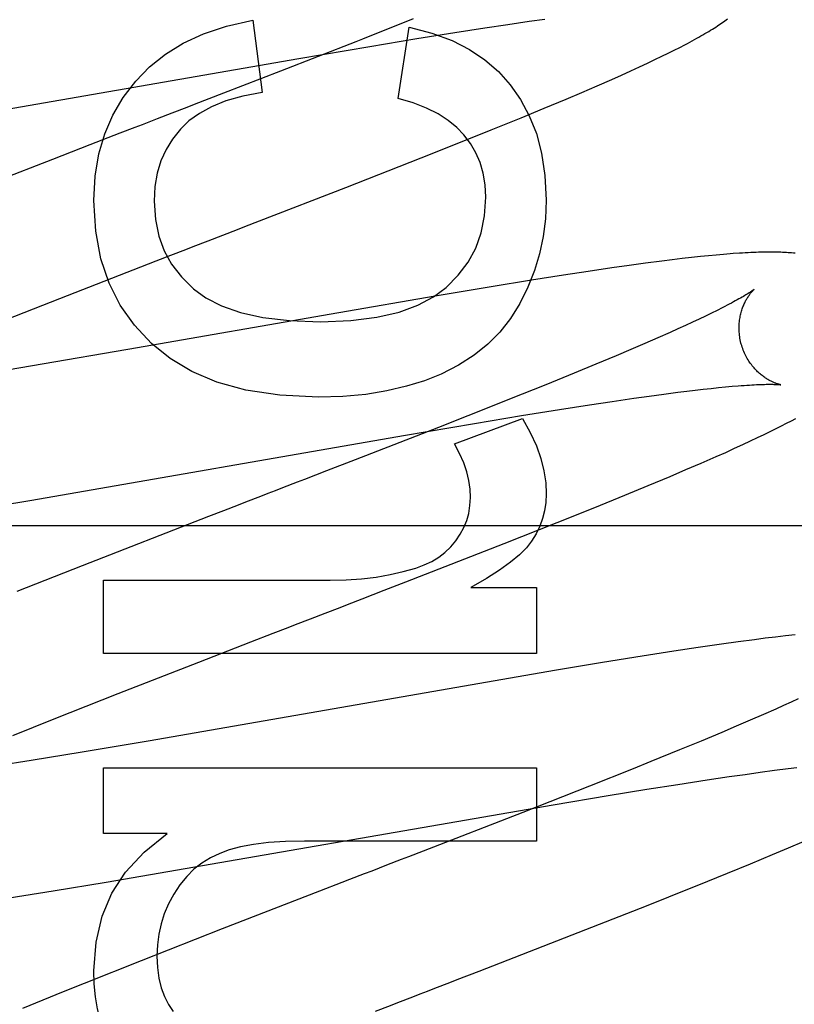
# Model space of a CAD drawing. Header units: inches. Extents: x 0 to 215, y 0 to 139.
# Tile 62 of 103: x 67.295 to 67.412, y 52.43 to 52.579. Entities that reach past the tile are written whole.
import ezdxf

# ---------------------------------------------------------------- set-up
doc = ezdxf.new("R2010")
doc.units = ezdxf.units.IN
doc.header["$LTSCALE"] = 11.804375
doc.header["$MEASUREMENT"] = 0
doc.linetypes.add('HIDDEN', pattern=[0.2, 0.1, -0.1])
doc.layers.add('DEFAULT_2', color=8, linetype='HIDDEN')

msp = doc.modelspace()

# ---------------------------------------------------------------- linework, layer by layer
at = {"layer": 'DEFAULT_2', "color": 8, "linetype": 'HIDDEN'}
for p, q in [((67.37207, 52.5785), (67.37439, 52.57882)), ((67.33042, 52.57863), (67.33183, 52.56776)), ((67.35233, 52.56684), (67.35399, 52.57758)), ((67.36087, 52.5768), (67.36539, 52.5775)), ((67.36539, 52.5775), (67.36882, 52.57802)), ((67.36882, 52.57802), (67.37207, 52.5785)), ((67.34807, 52.5747), (67.35514, 52.57588)), ((67.35514, 52.57588), (67.36087, 52.5768)), ((67.34594, 52.57541), (67.33462, 52.57099)), ((67.33736, 52.57288), (67.34807, 52.5747)), ((67.39388, 52.57413), (67.39472, 52.57455)), ((67.39472, 52.57455), (67.39551, 52.57496)), ((67.28141, 52.56317), (67.33736, 52.57288)), ((67.39099, 52.57271), (67.39203, 52.57321)), ((67.39203, 52.57321), (67.39299, 52.57368)), ((67.39299, 52.57368), (67.39388, 52.57413)), ((67.38734, 52.57101), (67.38865, 52.57161)), ((67.38865, 52.57161), (67.38987, 52.57218)), ((67.38987, 52.57218), (67.39099, 52.57271)), ((67.33462, 52.57099), (67.32599, 52.56764)), ((67.38451, 52.56974), (67.38595, 52.57038)), ((67.38595, 52.57038), (67.38734, 52.57101)), ((67.38, 52.56778), (67.3823, 52.56877)), ((67.3823, 52.56877), (67.38451, 52.56974)), ((67.32599, 52.56764), (67.32379, 52.56679)), ((67.37761, 52.56677), (67.38, 52.56778)), ((67.37085, 52.56395), (67.3743, 52.56538)), ((67.3743, 52.56538), (67.37761, 52.56677)), ((67.36635, 52.56212), (67.37085, 52.56395)), ((67.31601, 52.56378), (67.31377, 52.56291)), ((67.3104, 52.56161), (67.30589, 52.55986)), ((67.36069, 52.55985), (67.36635, 52.56212)), ((67.30589, 52.55986), (67.30025, 52.55768)), ((67.35578, 52.5579), (67.36069, 52.55985)), ((67.30025, 52.55768), (67.28572, 52.552)), ((67.34444, 52.55345), (67.35578, 52.5579)), ((67.33145, 52.54841), (67.34444, 52.55345)), ((67.32591, 52.54627), (67.32813, 52.54713)), ((67.31586, 52.54238), (67.3181, 52.54325)), ((67.39908, 52.54316), (67.39784, 52.54303)), ((67.40023, 52.54327), (67.39908, 52.54316)), ((67.4013, 52.54336), (67.40023, 52.54327)), ((67.30137, 52.53675), (67.31586, 52.54238)), ((67.3871, 52.5417), (67.38451, 52.54133)), ((67.38959, 52.54204), (67.3871, 52.5417)), ((67.39201, 52.54235), (67.38959, 52.54204)), ((67.39358, 52.54255), (67.39201, 52.54235)), ((67.39509, 52.54273), (67.39358, 52.54255)), ((67.39651, 52.54289), (67.39509, 52.54273)), ((67.39784, 52.54303), (67.39651, 52.54289)), ((67.37723, 52.54024), (67.3724, 52.53949)), ((67.38094, 52.54081), (67.37723, 52.54024)), ((67.38451, 52.54133), (67.38094, 52.54081)), ((67.3724, 52.53949), (67.36635, 52.5385)), ((67.36635, 52.5385), (67.35789, 52.53709)), ((67.29047, 52.53247), (67.30137, 52.53675)), ((67.35789, 52.53709), (67.34336, 52.53459)), ((67.34336, 52.53459), (67.3116, 52.52904)), ((67.39952, 52.53452), (67.39862, 52.53408)), ((67.40036, 52.53493), (67.39952, 52.53452)), ((67.40113, 52.53533), (67.40036, 52.53493)), ((67.39665, 52.53315), (67.39558, 52.53266)), ((67.39767, 52.53363), (67.39665, 52.53315)), ((67.39862, 52.53408), (67.39767, 52.53363)), ((67.39329, 52.53162), (67.39142, 52.53079)), ((67.39446, 52.53215), (67.39329, 52.53162)), ((67.39558, 52.53266), (67.39446, 52.53215)), ((67.38945, 52.52993), (67.38736, 52.52903)), ((67.39142, 52.53079), (67.38945, 52.52993)), ((67.3116, 52.52904), (67.29868, 52.52682)), ((67.38736, 52.52903), (67.38517, 52.5281)), ((67.29868, 52.52682), (67.28839, 52.52509)), ((67.38209, 52.52682), (67.37884, 52.52548)), ((67.38517, 52.5281), (67.38209, 52.52682)), ((67.37884, 52.52548), (67.37455, 52.52373)), ((67.37455, 52.52373), (67.36911, 52.52155)), ((67.39235, 52.52233), (67.39445, 52.5226)), ((67.39445, 52.5226), (67.39578, 52.52277)), ((67.39578, 52.52277), (67.39706, 52.52292)), ((67.39706, 52.52292), (67.39828, 52.52306)), ((67.39828, 52.52306), (67.39945, 52.52319)), ((67.39945, 52.52319), (67.40056, 52.5233)), ((67.40056, 52.5233), (67.40162, 52.52341)), ((67.40162, 52.52341), (67.40261, 52.5235)), ((67.36911, 52.52155), (67.36723, 52.5208)), ((67.38113, 52.52071), (67.38456, 52.52123)), ((67.38456, 52.52123), (67.38782, 52.5217)), ((67.38782, 52.5217), (67.39014, 52.52203)), ((67.39014, 52.52203), (67.39235, 52.52233)), ((67.36723, 52.5208), (67.35839, 52.51731)), ((67.37088, 52.51908), (67.37662, 52.52)), ((67.37662, 52.52), (67.38113, 52.52071)), ((67.3531, 52.51608), (67.36381, 52.5179)), ((67.3608, 52.51484), (67.37106, 52.51865)), ((67.36381, 52.5179), (67.37088, 52.51908)), ((67.41005, 52.51753), (67.41081, 52.51792)), ((67.41081, 52.51792), (67.41154, 52.5183)), ((67.41154, 52.5183), (67.41222, 52.51866)), ((67.35839, 52.51731), (67.34584, 52.51242)), ((67.40745, 52.51624), (67.40837, 52.51669)), ((67.40837, 52.51669), (67.40923, 52.51712)), ((67.40923, 52.51712), (67.41005, 52.51753)), ((67.29716, 52.50637), (67.3531, 52.51608)), ((67.40424, 52.51473), (67.4054, 52.51527)), ((67.4054, 52.51527), (67.40646, 52.51577)), ((67.40646, 52.51577), (67.40745, 52.51624)), ((67.40023, 52.51292), (67.40165, 52.51355)), ((67.40165, 52.51355), (67.40299, 52.51416)), ((67.40299, 52.51416), (67.40424, 52.51473)), ((67.34584, 52.51242), (67.34151, 52.51074)), ((67.39798, 52.51194), (67.40023, 52.51292)), ((67.39327, 52.50992), (67.39567, 52.51094)), ((67.39567, 52.51094), (67.39798, 52.51194)), ((67.38995, 52.50853), (67.39327, 52.50992)), ((67.38648, 52.5071), (67.38995, 52.50853)), ((67.28799, 52.50485), (67.29716, 52.50637)), ((67.38196, 52.50526), (67.38648, 52.5071)), ((67.32599, 52.50474), (67.32374, 52.50387)), ((67.37627, 52.50297), (67.38196, 52.50526)), ((67.32374, 52.50387), (67.30473, 52.49647)), ((67.76066, 52.5025), (67.28566, 52.5025)), ((67.3683, 52.49982), (67.37627, 52.50297)), ((67.35349, 52.49404), (67.3683, 52.49982)), ((67.30473, 52.49647), (67.2949, 52.49259)), ((67.30795, 52.48323), (67.30795, 52.49428)), ((67.30795, 52.49428), (67.34208, 52.49428)), ((67.3469, 52.49149), (67.35021, 52.49277)), ((67.35021, 52.49277), (67.35349, 52.49404)), ((67.36326, 52.49317), (67.37314, 52.49317)), ((67.37314, 52.49317), (67.37314, 52.48323)), ((67.33686, 52.48761), (67.33911, 52.48847)), ((67.33013, 52.485), (67.3335, 52.48631)), ((67.40599, 52.48533), (67.40354, 52.485)), ((67.4076, 52.48554), (67.40599, 52.48533)), ((67.40917, 52.48573), (67.4076, 52.48554)), ((67.41068, 52.48591), (67.40917, 52.48573)), ((67.41209, 52.48608), (67.41068, 52.48591)), ((67.32228, 52.48196), (67.33013, 52.485)), ((67.39749, 52.48413), (67.39383, 52.48358)), ((67.401, 52.48464), (67.39749, 52.48413)), ((67.40354, 52.485), (67.401, 52.48464)), ((67.37314, 52.48323), (67.30795, 52.48323)), ((67.38908, 52.48283), (67.38311, 52.48187)), ((67.39383, 52.48358), (67.38908, 52.48283)), ((67.31013, 52.47721), (67.32228, 52.48196)), ((67.38311, 52.48187), (67.37589, 52.48067)), ((67.37589, 52.48067), (67.31498, 52.47011)), ((67.3005, 52.4734), (67.31013, 52.47721)), ((67.41255, 52.47641), (67.41149, 52.47592)), ((67.41036, 52.4754), (67.40919, 52.47487)), ((67.41149, 52.47592), (67.41036, 52.4754)), ((67.29431, 52.47091), (67.3005, 52.4734)), ((67.40732, 52.47405), (67.40534, 52.47318)), ((67.40919, 52.47487), (67.40732, 52.47405)), ((67.40325, 52.47228), (67.40105, 52.47135)), ((67.40534, 52.47318), (67.40325, 52.47228)), ((67.40105, 52.47135), (67.39796, 52.47006)), ((67.31498, 52.47011), (67.30475, 52.46839)), ((67.39796, 52.47006), (67.3947, 52.46871)), ((67.30475, 52.46839), (67.29704, 52.46713)), ((67.3947, 52.46871), (67.3904, 52.46696)), ((67.29704, 52.46713), (67.29067, 52.46611)), ((67.30795, 52.45615), (67.30795, 52.46604)), ((67.30795, 52.46604), (67.37314, 52.46604)), ((67.37314, 52.46604), (67.37314, 52.45499)), ((67.3904, 52.46696), (67.38771, 52.46588)), ((67.41105, 52.46591), (67.41235, 52.46607)), ((67.38771, 52.46588), (67.38112, 52.46325)), ((67.39885, 52.46421), (67.40218, 52.4647)), ((67.40218, 52.4647), (67.40456, 52.46504)), ((67.40456, 52.46504), (67.40684, 52.46536)), ((67.40684, 52.46536), (67.409, 52.46565)), ((67.409, 52.46565), (67.41105, 52.46591)), ((67.38112, 52.46325), (67.37108, 52.45931)), ((67.38979, 52.46279), (67.39444, 52.46353)), ((67.39444, 52.46353), (67.39885, 52.46421)), ((67.37566, 52.46045), (67.38395, 52.46184)), ((67.38395, 52.46184), (67.38979, 52.46279)), ((67.30832, 52.44881), (67.37566, 52.46045)), ((67.37108, 52.45931), (67.3561, 52.45349)), ((67.31752, 52.45615), (67.30795, 52.45615)), ((67.37314, 52.45499), (67.33821, 52.45499)), ((67.41111, 52.45399), (67.41345, 52.455)), ((67.40537, 52.45158), (67.4087, 52.45297)), ((67.4087, 52.45297), (67.41111, 52.45399)), ((67.4019, 52.45015), (67.40537, 52.45158)), ((67.30036, 52.4475), (67.30832, 52.44881)), ((67.29373, 52.44645), (67.30036, 52.4475)), ((67.34046, 52.44744), (67.32582, 52.44175)), ((67.38971, 52.44525), (67.39643, 52.44793)), ((67.3806, 52.44166), (67.38971, 52.44525)), ((67.32582, 52.44175), (67.31363, 52.43696)), ((67.36451, 52.4354), (67.3806, 52.44166)), ((67.31363, 52.43696), (67.30503, 52.43353)), ((67.30503, 52.43353), (67.30188, 52.43227)), ((67.30188, 52.43227), (67.29573, 52.42977))]:
    msp.add_line(p, q, dxfattribs=at)
for points in [[(67.35459, 52.57885), (67.34693, 52.57581), (67.34594, 52.57541)], [(67.39551, 52.57496), (67.39588, 52.57516), (67.39625, 52.57536), (67.3966, 52.57555), (67.39695, 52.57573), (67.39728, 52.57592), (67.39761, 52.5761), (67.39792, 52.57628), (67.39823, 52.57646), (67.39853, 52.57663), (67.39882, 52.5768), (67.3991, 52.57697), (67.39937, 52.57714), (67.39964, 52.5773), (67.3999, 52.57746), (67.40015, 52.57762), (67.4004, 52.57778), (67.40064, 52.57794), (67.40087, 52.57809), (67.40109, 52.57825), (67.40131, 52.5784), (67.40152, 52.57855), (67.40173, 52.5787), (67.40193, 52.57885)], [(67.3128, 52.56948), (67.31488, 52.57164), (67.31727, 52.57355), (67.31994, 52.57521), (67.32298, 52.57662), (67.32649, 52.57776), (67.33042, 52.57863)], [(67.35399, 52.57758), (67.35741, 52.57671), (67.36044, 52.5756), (67.36308, 52.57426), (67.36538, 52.57269), (67.36743, 52.57091), (67.3692, 52.56892)], [(67.30647, 52.55149), (67.30669, 52.55515), (67.30724, 52.55851), (67.30812, 52.56155), (67.30934, 52.56434), (67.3109, 52.567), (67.3128, 52.56948)], [(67.3692, 52.56892), (67.37076, 52.56671), (67.37207, 52.56425), (67.37313, 52.56158), (67.37392, 52.5586), (67.37442, 52.55525), (67.37462, 52.55155)], [(67.33183, 52.56776), (67.32893, 52.5672), (67.32639, 52.56648), (67.32422, 52.5656), (67.32238, 52.56459), (67.32081, 52.56347), (67.31955, 52.56224)], [(67.36222, 52.56138), (67.36114, 52.56251), (67.35985, 52.56356), (67.35835, 52.56453), (67.35661, 52.56541), (67.3546, 52.56618), (67.35233, 52.56684)], [(67.32047, 52.56551), (67.31825, 52.56465), (67.31601, 52.56378)], [(67.32379, 52.56679), (67.32158, 52.56593), (67.32047, 52.56551)], [(67.31377, 52.56291), (67.31265, 52.56248), (67.3104, 52.56161)], [(67.31955, 52.56224), (67.31835, 52.56075), (67.31736, 52.55916), (67.31659, 52.55747), (67.31604, 52.55563), (67.31569, 52.55359), (67.31556, 52.55137)], [(67.36553, 52.55198), (67.36542, 52.55387), (67.36514, 52.55561), (67.36467, 52.55719), (67.36403, 52.55867), (67.36321, 52.56007), (67.36222, 52.56138)], [(67.31519, 52.52994), (67.3126, 52.53269), (67.31046, 52.53573), (67.30878, 52.53902), (67.30755, 52.54268), (67.30678, 52.54686), (67.30647, 52.55149)], [(67.31556, 52.55137), (67.31575, 52.54864), (67.31626, 52.54614), (67.31707, 52.54392), (67.3182, 52.54188), (67.31967, 52.53997), (67.32149, 52.5382)], [(67.35953, 52.5384), (67.36136, 52.54023), (67.36285, 52.54221), (67.364, 52.54431), (67.36482, 52.5466), (67.36533, 52.54917), (67.36553, 52.55198)], [(67.37462, 52.55155), (67.3745, 52.54875), (67.37417, 52.54604), (67.37362, 52.54345), (67.37285, 52.54093), (67.37185, 52.53843), (67.37063, 52.53596)], [(67.32813, 52.54713), (67.32924, 52.54756), (67.33145, 52.54841)], [(67.32145, 52.54455), (67.32368, 52.54541), (67.32591, 52.54627)], [(67.3181, 52.54325), (67.32033, 52.54411), (67.32145, 52.54455)], [(67.40279, 52.54348), (67.40231, 52.54344), (67.4013, 52.54336)], [(67.41209, 52.54353), (67.41184, 52.54356), (67.41158, 52.54358), (67.41132, 52.5436), (67.41106, 52.54362), (67.41079, 52.54364), (67.41051, 52.54366), (67.41023, 52.54367), (67.40994, 52.54368), (67.40964, 52.54369), (67.40933, 52.5437), (67.40902, 52.5437), (67.4087, 52.54371), (67.40837, 52.54371), (67.40804, 52.54371), (67.40769, 52.54371), (67.40734, 52.5437), (67.40697, 52.54369), (67.4066, 52.54368), (67.40622, 52.54367), (67.40583, 52.54365), (67.40543, 52.54364), (67.40501, 52.54362), (67.40459, 52.54359), (67.40416, 52.54357), (67.40372, 52.54354), (67.40279, 52.54348)], [(67.32149, 52.5382), (67.32336, 52.53682), (67.32572, 52.53564), (67.32855, 52.53463), (67.33193, 52.53387), (67.33596, 52.53339), (67.34061, 52.5332)], [(67.34061, 52.5332), (67.34517, 52.5334), (67.34913, 52.53389), (67.35248, 52.53469), (67.35528, 52.53573), (67.35765, 52.53696), (67.35953, 52.5384)], [(67.40595, 52.53812), (67.40595, 52.53812), (67.40593, 52.53811), (67.40591, 52.53809), (67.40588, 52.53807), (67.40584, 52.53804), (67.4058, 52.538), (67.40574, 52.53796), (67.40567, 52.53791), (67.40559, 52.53786), (67.4055, 52.5378), (67.4054, 52.53773), (67.40529, 52.53765), (67.40516, 52.53757), (67.40502, 52.53748), (67.40487, 52.53739), (67.4047, 52.53728), (67.40452, 52.53717), (67.40432, 52.53705), (67.40411, 52.53693), (67.40388, 52.5368), (67.40363, 52.53666), (67.40338, 52.53651), (67.4031, 52.53636), (67.40281, 52.53621), (67.40251, 52.53604), (67.40219, 52.53587), (67.40185, 52.5357), (67.4015, 52.53551), (67.40113, 52.53533)], [(67.404, 52.52983), (67.40395, 52.53002), (67.40389, 52.53026), (67.40384, 52.53049), (67.4038, 52.53073), (67.40376, 52.53096), (67.40373, 52.53119), (67.40371, 52.53143), (67.40369, 52.53166), (67.40368, 52.53189), (67.40367, 52.53212), (67.40367, 52.53235), (67.40367, 52.53257), (67.40368, 52.53279), (67.4037, 52.53301), (67.40372, 52.53323), (67.40374, 52.53344), (67.40377, 52.53365), (67.40381, 52.53386), (67.40384, 52.53406), (67.40388, 52.53425), (67.40393, 52.53444), (67.40398, 52.53463), (67.40403, 52.53481), (67.40408, 52.53498), (67.40414, 52.53515), (67.40419, 52.53532), (67.40425, 52.53547), (67.40431, 52.53563), (67.40438, 52.53578), (67.40444, 52.53592), (67.40451, 52.53606), (67.40457, 52.5362), (67.40464, 52.53633), (67.4047, 52.53645), (67.40477, 52.53657), (67.40483, 52.53669), (67.4049, 52.5368), (67.40497, 52.5369), (67.40503, 52.53701), (67.4051, 52.5371), (67.40516, 52.5372), (67.40522, 52.53728), (67.40528, 52.53737), (67.40535, 52.53745), (67.4054, 52.53753), (67.40546, 52.5376), (67.40552, 52.53767), (67.40557, 52.53773), (67.40562, 52.53779), (67.40567, 52.53784), (67.40572, 52.53789), (67.40576, 52.53794), (67.4058, 52.53798), (67.40584, 52.53801), (67.40587, 52.53804), (67.40589, 52.53807), (67.40592, 52.53809), (67.40593, 52.53811), (67.40595, 52.53812), (67.40595, 52.53812)], [(67.37063, 52.53596), (67.36922, 52.53371), (67.36761, 52.53166), (67.36581, 52.52983), (67.36377, 52.52818), (67.36142, 52.52668), (67.35878, 52.52534)], [(67.3403, 52.52184), (67.33448, 52.52216), (67.32936, 52.52292), (67.325, 52.52414), (67.32124, 52.52575), (67.31796, 52.52768), (67.31519, 52.52994)], [(67.40995, 52.52373), (67.40995, 52.52373), (67.40995, 52.52373), (67.40993, 52.52373), (67.40991, 52.52374), (67.40988, 52.52374), (67.40984, 52.52375), (67.4098, 52.52376), (67.40975, 52.52377), (67.4097, 52.52379), (67.40964, 52.5238), (67.40957, 52.52382), (67.4095, 52.52384), (67.40943, 52.52387), (67.40935, 52.52389), (67.40927, 52.52392), (67.40918, 52.52395), (67.40909, 52.52399), (67.40899, 52.52403), (67.4089, 52.52407), (67.4088, 52.52411), (67.40869, 52.52416), (67.40859, 52.52421), (67.40848, 52.52426), (67.40837, 52.52432), (67.40826, 52.52438), (67.40814, 52.52444), (67.40802, 52.52451), (67.4079, 52.52459), (67.40778, 52.52466), (67.40765, 52.52474), (67.40753, 52.52483), (67.4074, 52.52492), (67.40727, 52.52502), (67.40714, 52.52512), (67.407, 52.52522), (67.40687, 52.52533), (67.40673, 52.52545), (67.4066, 52.52557), (67.40646, 52.5257), (67.40632, 52.52583), (67.40619, 52.52597), (67.40605, 52.52612), (67.40592, 52.52627), (67.40578, 52.52643), (67.40565, 52.52659), (67.40552, 52.52676), (67.40539, 52.52693), (67.40526, 52.52711), (67.40514, 52.5273), (67.40502, 52.52749), (67.4049, 52.52769), (67.40479, 52.52789), (67.40468, 52.52809), (67.40458, 52.5283), (67.40448, 52.52851), (67.40438, 52.52873), (67.40429, 52.52895), (67.40421, 52.52917), (67.40413, 52.5294), (67.40406, 52.52963), (67.404, 52.52983)], [(67.35878, 52.52534), (67.35629, 52.52434), (67.35357, 52.5235), (67.35063, 52.5228), (67.34744, 52.52228), (67.344, 52.52196), (67.3403, 52.52184)], [(67.40261, 52.5235), (67.40354, 52.52357), (67.40398, 52.52361), (67.40441, 52.52364), (67.40482, 52.52367), (67.40522, 52.52369), (67.40559, 52.52371), (67.40595, 52.52373), (67.40629, 52.52375), (67.40661, 52.52376), (67.40692, 52.52377), (67.4072, 52.52378), (67.40747, 52.52379), (67.40773, 52.5238), (67.40796, 52.5238), (67.40818, 52.5238), (67.40839, 52.5238), (67.40858, 52.5238), (67.40876, 52.5238), (67.40892, 52.52379), (67.40907, 52.52379), (67.40921, 52.52378), (67.40933, 52.52378), (67.40944, 52.52377), (67.40954, 52.52377), (67.40963, 52.52376), (67.40971, 52.52375), (67.40977, 52.52375), (67.40983, 52.52374), (67.40987, 52.52374), (67.4099, 52.52373), (67.40993, 52.52373), (67.40995, 52.52373), (67.40995, 52.52373)], [(67.37106, 52.51865), (67.37221, 52.51655), (67.37313, 52.51454), (67.3738, 52.5126), (67.37427, 52.51075), (67.37454, 52.50898), (67.37462, 52.50729)], [(67.3632, 52.50674), (67.36314, 52.50801), (67.36296, 52.50931), (67.36265, 52.51063), (67.36219, 52.51199), (67.36158, 52.51339), (67.3608, 52.51484)], [(67.34151, 52.51074), (67.33822, 52.50947), (67.33712, 52.50905)], [(67.33712, 52.50905), (67.33491, 52.50819), (67.3338, 52.50776), (67.33269, 52.50733), (67.33158, 52.5069), (67.32935, 52.50604)], [(67.32935, 52.50604), (67.32823, 52.50561), (67.32599, 52.50474)], [(67.361, 52.50022), (67.36168, 52.50122), (67.36223, 52.50224), (67.36265, 52.50328), (67.36295, 52.50436), (67.36313, 52.50552), (67.3632, 52.50674)], [(67.37462, 52.50729), (67.37455, 52.506), (67.37437, 52.50476), (67.37407, 52.50356), (67.37364, 52.50241), (67.37309, 52.50128), (67.37241, 52.50017)], [(67.35497, 52.49611), (67.35626, 52.49658), (67.35741, 52.49713), (67.35844, 52.49776), (67.35937, 52.49848), (67.36023, 52.4993), (67.361, 52.50022)], [(67.37241, 52.50017), (67.37164, 52.49918), (67.37058, 52.49812), (67.36924, 52.49699), (67.36759, 52.49579), (67.3656, 52.49452), (67.36326, 52.49317)], [(67.34208, 52.49428), (67.34451, 52.49434), (67.34682, 52.4945), (67.34901, 52.49477), (67.3511, 52.49513), (67.35309, 52.49558), (67.35497, 52.49611)], [(67.34357, 52.4902), (67.34468, 52.49063), (67.3469, 52.49149)], [(67.33911, 52.48847), (67.34134, 52.48934), (67.34357, 52.4902)], [(67.3335, 52.48631), (67.33574, 52.48717), (67.33686, 52.48761)], [(67.30647, 52.43546), (67.30682, 52.43976), (67.30773, 52.44366), (67.30918, 52.44712), (67.31126, 52.4503), (67.31405, 52.45332), (67.31752, 52.45615)], [(67.33821, 52.45499), (67.33535, 52.45492), (67.33279, 52.45476), (67.33055, 52.45448), (67.32859, 52.45412), (67.32689, 52.45367), (67.32544, 52.45314)], [(67.32544, 52.45314), (67.32404, 52.45247), (67.32274, 52.45166), (67.32156, 52.45074), (67.32048, 52.44967), (67.31946, 52.44842), (67.31852, 52.447)], [(67.3561, 52.45349), (67.35389, 52.45263), (67.35278, 52.45221)], [(67.35278, 52.45221), (67.35056, 52.45135), (67.34945, 52.45092), (67.34833, 52.45048), (67.34721, 52.45005), (67.34497, 52.44918)], [(67.39643, 52.44793), (67.39736, 52.44831), (67.4019, 52.45015)], [(67.34497, 52.44918), (67.34384, 52.44875), (67.34046, 52.44744)], [(67.31852, 52.447), (67.31773, 52.44552), (67.3171, 52.44402), (67.31661, 52.44252), (67.31627, 52.44098), (67.31606, 52.43936), (67.31599, 52.43767)], [(67.31599, 52.43767), (67.31607, 52.43592), (67.31629, 52.43432), (67.31665, 52.43288), (67.31714, 52.43157), (67.31773, 52.43038), (67.31843, 52.42931)], [(67.30868, 52.42466), (67.30803, 52.42628), (67.30748, 52.42798), (67.30705, 52.42973), (67.30674, 52.43155), (67.30654, 52.43347), (67.30647, 52.43546)], [(67.36009, 52.43369), (67.3612, 52.43412), (67.36451, 52.4354)], [(67.35228, 52.43067), (67.35452, 52.43154), (67.35563, 52.43197), (67.35675, 52.4324), (67.35786, 52.43283), (67.36009, 52.43369)], [(67.34892, 52.42937), (67.35116, 52.43024), (67.35228, 52.43067)]]:
    msp.add_lwpolyline(points, dxfattribs=at)

doc.saveas('drawing.dxf')
